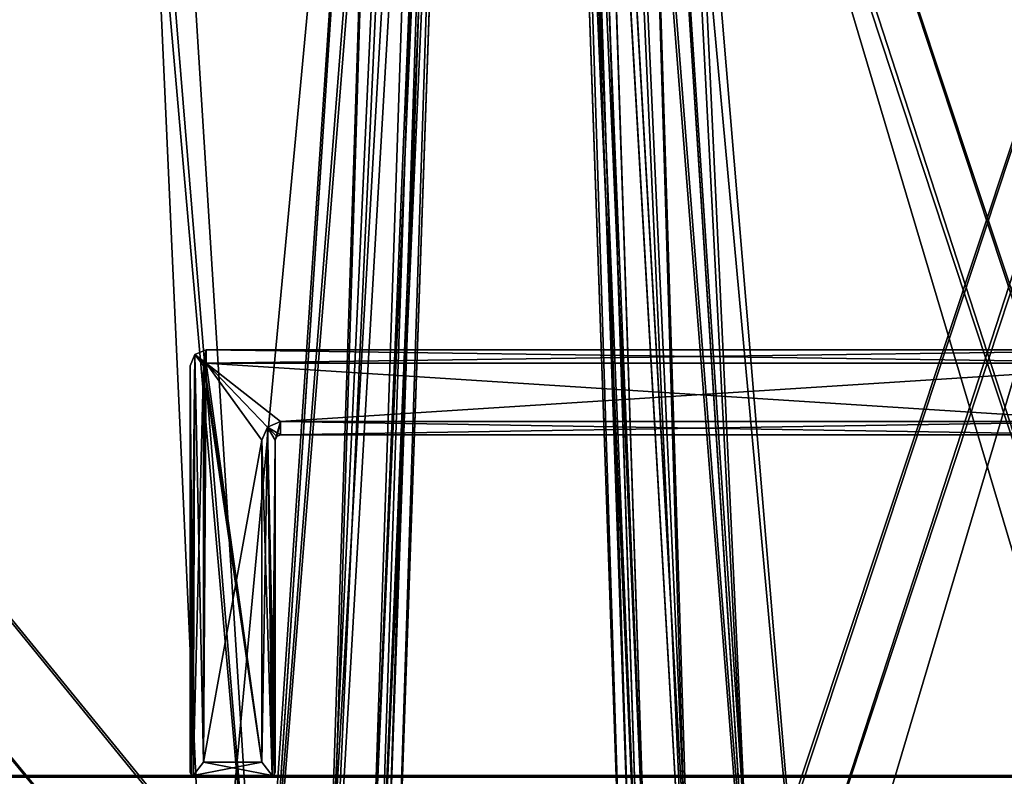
# Model space of a CAD drawing. Header units: millimetres. Extents: x -294 to 294, y -42 to 464.
# Tile 133 of 223: x -15 to 170, y 69 to 211. Entities that reach past the tile are written whole.
import ezdxf

# ---------------------------------------------------------------- set-up
doc = ezdxf.new("R2010")
doc.units = ezdxf.units.MM
doc.header["$LTSCALE"] = 65.185185
for name, color, linetype in [('104', 7, 'CONTINUOUS'), ('105', 7, 'CONTINUOUS'), ('11', 7, 'CONTINUOUS'), ('12', 7, 'CONTINUOUS'), ('1410', 7, 'CONTINUOUS'), ('1416', 7, 'CONTINUOUS'), ('1437', 7, 'CONTINUOUS'), ('1526', 7, 'CONTINUOUS'), ('1533', 7, 'CONTINUOUS'), ('1534', 7, 'CONTINUOUS'), ('1560', 7, 'CONTINUOUS'), ('1581', 7, 'CONTINUOUS'), ('1667', 7, 'CONTINUOUS'), ('1700', 7, 'CONTINUOUS'), ('2925', 7, 'CONTINUOUS'), ('2926', 7, 'CONTINUOUS'), ('2929', 7, 'CONTINUOUS'), ('2937', 7, 'CONTINUOUS'), ('2938', 7, 'CONTINUOUS'), ('3096', 7, 'CONTINUOUS'), ('3113', 7, 'CONTINUOUS'), ('3116', 7, 'CONTINUOUS'), ('3121', 7, 'CONTINUOUS'), ('3270', 7, 'CONTINUOUS'), ('62', 7, 'CONTINUOUS'), ('63', 7, 'CONTINUOUS'), ('64', 7, 'CONTINUOUS'), ('65', 7, 'CONTINUOUS'), ('66', 7, 'CONTINUOUS'), ('67', 7, 'CONTINUOUS'), ('68', 7, 'CONTINUOUS'), ('76', 7, 'CONTINUOUS'), ('77', 7, 'CONTINUOUS'), ('78', 7, 'CONTINUOUS'), ('79', 7, 'CONTINUOUS'), ('80', 7, 'CONTINUOUS'), ('81', 7, 'CONTINUOUS'), ('82', 7, 'CONTINUOUS'), ('83', 7, 'CONTINUOUS'), ('84', 7, 'CONTINUOUS'), ('9', 7, 'CONTINUOUS'), ('90', 7, 'CONTINUOUS'), ('91', 7, 'CONTINUOUS'), ('92', 7, 'CONTINUOUS'), ('93', 7, 'CONTINUOUS'), ('94', 7, 'CONTINUOUS'), ('95', 7, 'CONTINUOUS'), ('96', 7, 'CONTINUOUS'), ('97', 7, 'CONTINUOUS'), ('98', 7, 'CONTINUOUS')]:
    doc.layers.add(name, color=color, linetype=linetype)

msp = doc.modelspace()

# ---------------------------------------------------------------- linework, layer by layer
at = {"layer": '104', "color": 250, "linetype": 'Continuous', "true_color": 0x404040}
for points in [[(191, 135.5, -446.3), (34, 135.5, -446.3), (191, 135.5, -440.55), (191, 135.5, -446.3)], [(34, 135.5, -446.3), (34, 135.5, -440.55), (191, 135.5, -440.55), (34, 135.5, -446.3)]]:
    msp.add_3dface(points, dxfattribs=at)
at = {"layer": '105', "color": 250, "linetype": 'Continuous', "true_color": 0x404040}
for points in [[(34, 135.5, -446.3), (31.53, 134.47, -446.3), (34, 135.5, -440.55), (34, 135.5, -446.3)], [(31.53, 134.47, -446.3), (31.53, 134.47, -440.55), (34, 135.5, -440.55), (31.53, 134.47, -446.3)], [(30.5, 132, -446.3), (30.5, 132, -440.55), (31.53, 134.47, -440.55), (30.5, 132, -446.3)], [(31.53, 134.47, -446.3), (30.5, 132, -446.3), (31.53, 134.47, -440.55), (31.53, 134.47, -446.3)]]:
    msp.add_3dface(points, dxfattribs=at)
at = {"layer": '11', "color": 250, "linetype": 'Continuous', "true_color": 0x404040}
for points in [[(-252, 69, -446), (-252, 69, -432.59), (252, 69, -432.59), (-252, 69, -446)], [(-252, 69, -446), (252, 69, -432.59), (252, 69, -446), (-252, 69, -446)]]:
    msp.add_3dface(points, dxfattribs=at)
at = {"layer": '12', "color": 250, "linetype": 'Continuous', "true_color": 0x404040}
for points in [[(-252, 68.71, -446.71), (-252, 69, -446), (252, 68.71, -446.71), (-252, 68.71, -446.71)], [(-252, 69, -446), (252, 69, -446), (252, 68.71, -446.71), (-252, 69, -446)]]:
    msp.add_3dface(points, dxfattribs=at)
at = {"layer": '1410', "linetype": 'Continuous'}
for points in [[(67.38, 369, -319.71), (64.49, 286, -274.25), (55.02, 15, -286.54), (67.38, 369, -319.71)], [(55.02, 15, -296.56), (67.38, 369, -319.71), (55.02, 15, -286.54), (55.02, 15, -296.56)], [(67.38, 369, -27.29), (55.02, 15, -50.44), (67.38, 369, -72.75), (67.38, 369, -27.29)], [(67.38, 369, -72.75), (55.02, 15, -50.44), (64.49, 286, -72.75), (67.38, 369, -72.75)], [(64.49, 286, -274.25), (64.49, 286, -272.75), (55.02, 15, -50.44), (64.49, 286, -274.25)], [(55.02, 15, -50.44), (64.49, 286, -272.75), (64.49, 286, -74.25), (55.02, 15, -50.44)], [(55.02, 15, -286.54), (64.49, 286, -274.25), (55.02, 15, -60.46), (55.02, 15, -286.54)], [(55.02, 15, -60.46), (64.49, 286, -274.25), (55.02, 15, -50.44), (55.02, 15, -60.46)], [(64.49, 286, -72.75), (55.02, 15, -50.44), (64.49, 286, -74.25), (64.49, 286, -72.75)]]:
    msp.add_3dface(points, dxfattribs=at)
at = {"layer": '1416', "linetype": 'Continuous'}
for points in [[(53.84, 371, -331.45), (-238.84, 371, -331.45), (-217.11, 38.79, -319.85), (53.84, 371, -331.45)], [(-216.47, 38.79, -319.85), (53.84, 371, -331.45), (-217.11, 38.79, -319.85), (-216.47, 38.79, -319.85)], [(53.84, 371, -331.45), (-216.47, 38.79, -319.85), (31.47, 38.79, -319.85), (53.84, 371, -331.45)], [(32.11, 38.79, -319.85), (53.84, 371, -331.45), (31.47, 38.79, -319.85), (32.11, 38.79, -319.85)]]:
    msp.add_3dface(points, dxfattribs=at)
at = {"layer": '1437', "linetype": 'Continuous'}
for points in [[(-238.84, 371, -15.55), (53.84, 371, -15.55), (32.11, 38.79, -27.15), (-238.84, 371, -15.55)], [(-216.47, 38.79, -27.15), (-238.84, 371, -15.55), (31.47, 38.79, -27.15), (-216.47, 38.79, -27.15)], [(31.47, 38.79, -27.15), (-238.84, 371, -15.55), (32.11, 38.79, -27.15), (31.47, 38.79, -27.15)]]:
    msp.add_3dface(points, dxfattribs=at)
at = {"layer": '1526', "linetype": 'Continuous'}
for points in [[(65.45, 371, -27.16), (65.45, 371, -319.84), (53.85, 38.79, -298.11), (65.45, 371, -27.16)], [(53.85, 38.79, -48.89), (65.45, 371, -27.16), (53.85, 38.79, -49.53), (53.85, 38.79, -48.89)], [(65.45, 371, -27.16), (53.85, 38.79, -298.11), (53.85, 38.79, -297.47), (65.45, 371, -27.16)], [(65.45, 371, -27.16), (53.85, 38.79, -297.47), (53.85, 38.79, -49.53), (65.45, 371, -27.16)]]:
    msp.add_3dface(points, dxfattribs=at)
at = {"layer": '1533', "linetype": 'Continuous'}
for points in [[(53.84, 371, -331.45), (32.11, 38.79, -319.85), (42.99, 38.65, -316.93), (53.84, 371, -331.45)], [(58.29, 371, -330.57), (53.84, 371, -331.45), (42.99, 38.65, -316.93), (58.29, 371, -330.57)], [(62.06, 371, -328.05), (58.29, 371, -330.57), (42.99, 38.65, -316.93), (62.06, 371, -328.05)], [(62.06, 371, -328.05), (42.99, 38.65, -316.93), (50.94, 38.65, -308.98), (62.06, 371, -328.05)], [(64.57, 371, -324.29), (62.06, 371, -328.05), (50.94, 38.65, -308.98), (64.57, 371, -324.29)], [(64.57, 371, -324.29), (50.94, 38.65, -308.98), (53.85, 38.79, -298.11), (64.57, 371, -324.29)], [(65.45, 371, -319.84), (64.57, 371, -324.29), (53.85, 38.79, -298.11), (65.45, 371, -319.84)]]:
    msp.add_3dface(points, dxfattribs=at)
at = {"layer": '1534', "linetype": 'Continuous'}
for points in [[(53.84, 371, -15.55), (58.28, 371, -16.43), (32.11, 38.79, -27.15), (53.84, 371, -15.55)], [(32.11, 38.79, -27.15), (58.28, 371, -16.43), (42.99, 38.65, -30.07), (32.11, 38.79, -27.15)], [(58.28, 371, -16.43), (62.06, 371, -18.95), (42.99, 38.65, -30.07), (58.28, 371, -16.43)], [(62.06, 371, -18.95), (50.94, 38.65, -38.02), (42.99, 38.65, -30.07), (62.06, 371, -18.95)], [(62.06, 371, -18.95), (64.57, 371, -22.72), (50.94, 38.65, -38.02), (62.06, 371, -18.95)], [(64.57, 371, -22.72), (65.45, 371, -27.16), (50.94, 38.65, -38.02), (64.57, 371, -22.72)], [(65.45, 371, -27.16), (53.85, 38.79, -48.89), (50.94, 38.65, -38.02), (65.45, 371, -27.16)]]:
    msp.add_3dface(points, dxfattribs=at)
at = {"layer": '1560', "linetype": 'Continuous'}
for points in [[(53.71, 369, -13.62), (8.25, 286, -16.51), (20.54, 15, -25.98), (53.71, 369, -13.62)], [(30.56, 15, -25.98), (53.71, 369, -13.62), (20.54, 15, -25.98), (30.56, 15, -25.98)], [(-215.56, 15, -25.98), (-205.54, 15, -25.98), (8.25, 286, -16.51), (-215.56, 15, -25.98)], [(-191.75, 286, -16.51), (-215.56, 15, -25.98), (6.75, 286, -16.51), (-191.75, 286, -16.51)], [(6.75, 286, -16.51), (-215.56, 15, -25.98), (8.25, 286, -16.51), (6.75, 286, -16.51)], [(8.25, 286, -16.51), (-205.54, 15, -25.98), (20.54, 15, -25.98), (8.25, 286, -16.51)]]:
    msp.add_3dface(points, dxfattribs=at)
at = {"layer": '1581', "linetype": 'Continuous'}
for points in [[(8.25, 369, -333.38), (53.71, 369, -333.38), (30.56, 15, -321.02), (8.25, 369, -333.38)], [(8.25, 369, -333.38), (30.56, 15, -321.02), (8.25, 286, -330.49), (8.25, 369, -333.38)], [(-205.54, 15, -321.02), (-193.25, 286, -330.49), (20.54, 15, -321.02), (-205.54, 15, -321.02)], [(-193.25, 286, -330.49), (-191.75, 286, -330.49), (30.56, 15, -321.02), (-193.25, 286, -330.49)], [(20.54, 15, -321.02), (-193.25, 286, -330.49), (30.56, 15, -321.02), (20.54, 15, -321.02)], [(30.56, 15, -321.02), (-191.75, 286, -330.49), (6.75, 286, -330.49), (30.56, 15, -321.02)], [(8.25, 286, -330.49), (30.56, 15, -321.02), (6.75, 286, -330.49), (8.25, 286, -330.49)]]:
    msp.add_3dface(points, dxfattribs=at)
at = {"layer": '1667', "linetype": 'Continuous'}
for points in [[(53.71, 369, -333.38), (58.95, 369, -332.35), (30.56, 15, -321.02), (53.71, 369, -333.38)], [(30.56, 15, -321.02), (58.95, 369, -332.35), (42.81, 15, -317.74), (30.56, 15, -321.02)], [(58.95, 369, -332.35), (63.39, 369, -329.38), (42.81, 15, -317.74), (58.95, 369, -332.35)], [(63.39, 369, -329.38), (51.75, 15, -308.8), (42.81, 15, -317.74), (63.39, 369, -329.38)], [(67.38, 369, -319.71), (55.02, 15, -296.56), (51.75, 15, -308.8), (67.38, 369, -319.71)], [(66.35, 369, -324.94), (67.38, 369, -319.71), (51.75, 15, -308.8), (66.35, 369, -324.94)], [(63.39, 369, -329.38), (66.35, 369, -324.94), (51.75, 15, -308.8), (63.39, 369, -329.38)]]:
    msp.add_3dface(points, dxfattribs=at)
at = {"layer": '1700', "linetype": 'Continuous'}
for points in [[(53.71, 369, -13.62), (30.56, 15, -25.98), (42.8, 15, -29.25), (53.71, 369, -13.62)], [(63.39, 369, -17.62), (58.95, 369, -14.66), (42.8, 15, -29.25), (63.39, 369, -17.62)], [(63.39, 369, -17.62), (42.8, 15, -29.25), (51.75, 15, -38.21), (63.39, 369, -17.62)], [(58.95, 369, -14.66), (53.71, 369, -13.62), (42.8, 15, -29.25), (58.95, 369, -14.66)], [(55.02, 15, -50.44), (66.35, 369, -22.05), (51.75, 15, -38.21), (55.02, 15, -50.44)], [(66.35, 369, -22.05), (63.39, 369, -17.62), (51.75, 15, -38.21), (66.35, 369, -22.05)], [(55.02, 15, -50.44), (67.38, 369, -27.29), (66.35, 369, -22.05), (55.02, 15, -50.44)]]:
    msp.add_3dface(points, dxfattribs=at)
at = {"layer": '2925', "linetype": 'Continuous'}
for points in [[(88.2, 374, -319.68), (88.2, 374, -27.32), (99.9, 38.79, -48.89), (88.2, 374, -319.68)], [(99.9, 38.79, -298.11), (88.2, 374, -319.68), (99.9, 38.79, -297.51), (99.9, 38.79, -298.11)], [(99.9, 38.79, -297.51), (88.2, 374, -319.68), (99.9, 38.79, -49.49), (99.9, 38.79, -297.51)], [(99.9, 38.79, -49.49), (88.2, 374, -319.68), (99.9, 38.79, -48.89), (99.9, 38.79, -49.49)]]:
    msp.add_3dface(points, dxfattribs=at)
at = {"layer": '2926', "linetype": 'Continuous'}
for points in [[(88.2, 374, -319.68), (99.9, 38.79, -298.11), (102.85, 38.65, -309.1), (88.2, 374, -319.68)], [(89.12, 374, -324.33), (88.2, 374, -319.68), (102.85, 38.65, -309.1), (89.12, 374, -324.33)], [(91.75, 374, -328.26), (89.12, 374, -324.33), (102.85, 38.65, -309.1), (91.75, 374, -328.26)], [(95.68, 374, -330.88), (91.75, 374, -328.26), (110.89, 38.65, -317.15), (95.68, 374, -330.88)], [(110.89, 38.65, -317.15), (91.75, 374, -328.26), (102.85, 38.65, -309.1), (110.89, 38.65, -317.15)], [(100.32, 374, -331.8), (95.68, 374, -330.88), (121.89, 38.79, -320.1), (100.32, 374, -331.8)], [(121.89, 38.79, -320.1), (95.68, 374, -330.88), (110.89, 38.65, -317.15), (121.89, 38.79, -320.1)]]:
    msp.add_3dface(points, dxfattribs=at)
at = {"layer": '2929', "linetype": 'Continuous'}
for points in [[(100.32, 374, -331.8), (121.89, 38.79, -320.1), (233.18, 374, -331.8), (100.32, 374, -331.8)], [(233.18, 374, -331.8), (121.89, 38.79, -320.1), (122.49, 38.79, -320.1), (233.18, 374, -331.8)], [(211.01, 38.79, -320.1), (233.18, 374, -331.8), (122.49, 38.79, -320.1), (211.01, 38.79, -320.1)]]:
    msp.add_3dface(points, dxfattribs=at)
at = {"layer": '2937', "linetype": 'Continuous'}
for points in [[(233.18, 374, -15.2), (211.61, 38.79, -26.9), (100.32, 374, -15.2), (233.18, 374, -15.2)], [(100.32, 374, -15.2), (211.61, 38.79, -26.9), (211.01, 38.79, -26.9), (100.32, 374, -15.2)], [(121.89, 38.79, -26.9), (100.32, 374, -15.2), (122.49, 38.79, -26.9), (121.89, 38.79, -26.9)], [(122.49, 38.79, -26.9), (100.32, 374, -15.2), (211.01, 38.79, -26.9), (122.49, 38.79, -26.9)]]:
    msp.add_3dface(points, dxfattribs=at)
at = {"layer": '2938', "linetype": 'Continuous'}
for points in [[(99.9, 38.79, -48.89), (88.2, 374, -27.32), (89.12, 374, -22.68), (99.9, 38.79, -48.89)], [(99.9, 38.79, -48.89), (89.12, 374, -22.68), (102.85, 38.65, -37.9), (99.9, 38.79, -48.89)], [(89.12, 374, -22.68), (91.74, 374, -18.75), (102.85, 38.65, -37.9), (89.12, 374, -22.68)], [(91.74, 374, -18.75), (95.67, 374, -16.12), (110.89, 38.65, -29.85), (91.74, 374, -18.75)], [(102.85, 38.65, -37.9), (91.74, 374, -18.75), (110.89, 38.65, -29.85), (102.85, 38.65, -37.9)], [(95.67, 374, -16.12), (100.32, 374, -15.2), (110.89, 38.65, -29.85), (95.67, 374, -16.12)], [(100.32, 374, -15.2), (121.89, 38.79, -26.9), (110.89, 38.65, -29.85), (100.32, 374, -15.2)]]:
    msp.add_3dface(points, dxfattribs=at)
at = {"layer": '3096', "linetype": 'Continuous'}
for points in [[(123.41, 15, -321.07), (100.32, 373.95, -333.6), (133.43, 15, -321.07), (123.41, 15, -321.07)], [(133.43, 15, -321.07), (100.32, 373.95, -333.6), (107.25, 327, -331.96), (133.43, 15, -321.07)], [(210.09, 15, -321.07), (200.07, 15, -321.07), (107.25, 327, -331.96), (210.09, 15, -321.07)], [(108.75, 327, -331.96), (210.09, 15, -321.07), (107.25, 327, -331.96), (108.75, 327, -331.96)], [(200.07, 15, -321.07), (133.43, 15, -321.07), (107.25, 327, -331.96), (200.07, 15, -321.07)], [(224.75, 327, -331.96), (210.09, 15, -321.07), (108.75, 327, -331.96), (224.75, 327, -331.96)]]:
    msp.add_3dface(points, dxfattribs=at)
at = {"layer": '3113', "linetype": 'Continuous'}
for points in [[(88.04, 327, -312.75), (86.4, 373.95, -319.68), (98.93, 15, -296.59), (88.04, 327, -312.75)], [(86.4, 373.95, -27.32), (88.04, 327, -34.25), (98.93, 15, -60.43), (86.4, 373.95, -27.32)], [(98.93, 15, -50.41), (86.4, 373.95, -27.32), (98.93, 15, -60.43), (98.93, 15, -50.41)], [(88.04, 327, -311.25), (88.04, 327, -312.75), (98.93, 15, -296.59), (88.04, 327, -311.25)], [(88.04, 327, -35.75), (88.04, 327, -311.25), (98.93, 15, -296.59), (88.04, 327, -35.75)], [(88.04, 327, -34.25), (88.04, 327, -35.75), (98.93, 15, -296.59), (88.04, 327, -34.25)], [(98.93, 15, -60.43), (88.04, 327, -34.25), (98.93, 15, -286.57), (98.93, 15, -60.43)], [(98.93, 15, -286.57), (88.04, 327, -34.25), (98.93, 15, -296.59), (98.93, 15, -286.57)]]:
    msp.add_3dface(points, dxfattribs=at)
at = {"layer": '3116', "linetype": 'Continuous'}
for points in [[(86.4, 373.95, -27.32), (98.93, 15, -50.41), (102.21, 15, -38.16), (86.4, 373.95, -27.32)], [(87.45, 373.93, -22), (86.4, 373.95, -27.32), (102.21, 15, -38.16), (87.45, 373.93, -22)], [(90.49, 373.93, -17.46), (87.45, 373.93, -22), (102.21, 15, -38.16), (90.49, 373.93, -17.46)], [(95.04, 373.93, -14.43), (90.49, 373.93, -17.46), (111.16, 15, -29.21), (95.04, 373.93, -14.43)], [(111.16, 15, -29.21), (90.49, 373.93, -17.46), (102.21, 15, -38.16), (111.16, 15, -29.21)], [(100.32, 373.95, -13.4), (95.04, 373.93, -14.43), (123.41, 15, -25.93), (100.32, 373.95, -13.4)], [(123.41, 15, -25.93), (95.04, 373.93, -14.43), (111.16, 15, -29.21), (123.41, 15, -25.93)]]:
    msp.add_3dface(points, dxfattribs=at)
at = {"layer": '3121', "linetype": 'Continuous'}
for points in [[(100.32, 373.95, -13.4), (123.41, 15, -25.93), (107.25, 327, -15.04), (100.32, 373.95, -13.4)], [(107.25, 327, -15.04), (123.41, 15, -25.93), (108.75, 327, -15.04), (107.25, 327, -15.04)], [(108.75, 327, -15.04), (123.41, 15, -25.93), (224.75, 327, -15.04), (108.75, 327, -15.04)], [(224.75, 327, -15.04), (123.41, 15, -25.93), (226.25, 327, -15.04), (224.75, 327, -15.04)], [(226.25, 327, -15.04), (123.41, 15, -25.93), (133.43, 15, -25.93), (226.25, 327, -15.04)], [(200.07, 15, -25.93), (226.25, 327, -15.04), (133.43, 15, -25.93), (200.07, 15, -25.93)]]:
    msp.add_3dface(points, dxfattribs=at)
at = {"layer": '3270', "linetype": 'Continuous'}
for points in [[(98.93, 15, -296.59), (86.4, 373.95, -319.68), (87.45, 373.93, -325), (98.93, 15, -296.59)], [(102.2, 15, -308.83), (98.93, 15, -296.59), (87.45, 373.93, -325), (102.2, 15, -308.83)], [(90.48, 373.93, -329.54), (102.2, 15, -308.83), (87.45, 373.93, -325), (90.48, 373.93, -329.54)], [(111.16, 15, -317.79), (102.2, 15, -308.83), (90.48, 373.93, -329.54), (111.16, 15, -317.79)], [(95.03, 373.93, -332.56), (111.16, 15, -317.79), (90.48, 373.93, -329.54), (95.03, 373.93, -332.56)], [(100.32, 373.95, -333.6), (111.16, 15, -317.79), (95.03, 373.93, -332.56), (100.32, 373.95, -333.6)], [(100.32, 373.95, -333.6), (123.41, 15, -321.07), (111.16, 15, -317.79), (100.32, 373.95, -333.6)]]:
    msp.add_3dface(points, dxfattribs=at)
at = {"layer": '62', "color": 250, "linetype": 'Continuous', "true_color": 0x404040}
for points in [[(30.5, 132, -440.55), (30.5, 132, -446.3), (30.5, 71.5, -446.3), (30.5, 132, -440.55)], [(30.5, 71.5, -440.55), (30.5, 132, -440.55), (30.5, 71.5, -446.3), (30.5, 71.5, -440.55)]]:
    msp.add_3dface(points, dxfattribs=at)
at = {"layer": '63', "color": 250, "linetype": 'Continuous', "true_color": 0x404040}
for points in [[(17.18, 69.18, -446.3), (17, 69.6, -446.3), (17.88, 148.12, -446.3), (17.18, 69.18, -446.3)], [(17.88, 148.12, -446.3), (17, 69.6, -446.3), (17, 146, -446.3), (17.88, 148.12, -446.3)], [(17.6, 69, -446.3), (17.18, 69.18, -446.3), (17.88, 148.12, -446.3), (17.6, 69, -446.3)], [(17.6, 69, -446.3), (17.88, 148.12, -446.3), (19.5, 146, -446.3), (17.6, 69, -446.3)], [(17.88, 148.12, -446.3), (20, 149, -446.3), (19.5, 146, -446.3), (17.88, 148.12, -446.3)], [(19.5, 146, -446.3), (20, 149, -446.3), (19.65, 146.35, -446.3), (19.5, 146, -446.3)], [(19.65, 146.35, -446.3), (20, 149, -446.3), (20, 146.5, -446.3), (19.65, 146.35, -446.3)], [(20, 149, -446.3), (205, 149, -446.3), (20, 146.5, -446.3), (20, 149, -446.3)], [(20, 146.5, -446.3), (205, 149, -446.3), (205, 146.5, -446.3), (20, 146.5, -446.3)], [(19.5, 71.5, -446.3), (17.6, 69, -446.3), (19.5, 146, -446.3), (19.5, 71.5, -446.3)], [(34, 135.5, -446.3), (33, 132, -446.3), (31.53, 134.47, -446.3), (34, 135.5, -446.3)], [(33.29, 132.71, -446.3), (33, 132, -446.3), (34, 135.5, -446.3), (33.29, 132.71, -446.3)], [(34, 133, -446.3), (33.29, 132.71, -446.3), (34, 135.5, -446.3), (34, 133, -446.3)], [(191, 133, -446.3), (34, 133, -446.3), (191, 135.5, -446.3), (191, 133, -446.3)], [(191, 135.5, -446.3), (34, 133, -446.3), (34, 135.5, -446.3), (191, 135.5, -446.3)], [(30.5, 71.5, -446.3), (30.5, 132, -446.3), (31.53, 134.47, -446.3), (30.5, 71.5, -446.3)], [(32.4, 69, -446.3), (30.5, 71.5, -446.3), (31.53, 134.47, -446.3), (32.4, 69, -446.3)], [(33, 132, -446.3), (32.4, 69, -446.3), (31.53, 134.47, -446.3), (33, 132, -446.3)], [(32.82, 69.18, -446.3), (32.4, 69, -446.3), (33, 132, -446.3), (32.82, 69.18, -446.3)], [(33, 69.6, -446.3), (32.82, 69.18, -446.3), (33, 132, -446.3), (33, 69.6, -446.3)], [(17.6, 69, -446.3), (30.5, 71.5, -446.3), (32.4, 69, -446.3), (17.6, 69, -446.3)], [(30.5, 71.5, -446.3), (17.6, 69, -446.3), (19.5, 71.5, -446.3), (30.5, 71.5, -446.3)]]:
    msp.add_3dface(points, dxfattribs=at)
at = {"layer": '64', "color": 250, "linetype": 'Continuous', "true_color": 0x404040}
for points in [[(17, 69.6, -446.3), (17.18, 69.18, -446.3), (17, 69.6, -432.3), (17, 69.6, -446.3)], [(17, 69.6, -432.3), (17.18, 69.18, -446.3), (17.18, 69.18, -432.3), (17, 69.6, -432.3)], [(17.18, 69.18, -446.3), (17.6, 69, -446.3), (17.18, 69.18, -432.3), (17.18, 69.18, -446.3)], [(17.6, 69, -446.3), (17.6, 69, -432.3), (17.18, 69.18, -432.3), (17.6, 69, -446.3)]]:
    msp.add_3dface(points, dxfattribs=at)
at = {"layer": '65', "color": 250, "linetype": 'Continuous', "true_color": 0x404040}
for points in [[(17, 146, -432.3), (17.6, 69, -432.3), (17.88, 148.12, -432.3), (17, 146, -432.3)], [(17.88, 148.12, -432.3), (17.6, 69, -432.3), (19.5, 71.5, -432.3), (17.88, 148.12, -432.3)], [(20, 149, -432.3), (17.88, 148.12, -432.3), (20, 146.5, -432.3), (20, 149, -432.3)], [(20, 146.5, -432.3), (17.88, 148.12, -432.3), (19.65, 146.35, -432.3), (20, 146.5, -432.3)], [(19.65, 146.35, -432.3), (17.88, 148.12, -432.3), (19.5, 146, -432.3), (19.65, 146.35, -432.3)], [(19.5, 146, -432.3), (17.88, 148.12, -432.3), (19.5, 71.5, -432.3), (19.5, 146, -432.3)], [(205, 149, -432.3), (20, 149, -432.3), (205, 146.5, -432.3), (205, 149, -432.3)], [(205, 146.5, -432.3), (20, 149, -432.3), (20, 146.5, -432.3), (205, 146.5, -432.3)], [(17.18, 69.18, -432.3), (17.6, 69, -432.3), (17, 146, -432.3), (17.18, 69.18, -432.3)], [(17, 69.6, -432.3), (17.18, 69.18, -432.3), (17, 146, -432.3), (17, 69.6, -432.3)], [(31.53, 134.47, -432.3), (34, 133, -432.3), (34, 135.5, -432.3), (31.53, 134.47, -432.3)], [(34, 133, -432.3), (191, 133, -432.3), (34, 135.5, -432.3), (34, 133, -432.3)], [(34, 135.5, -432.3), (191, 133, -432.3), (191, 135.5, -432.3), (34, 135.5, -432.3)], [(30.5, 132, -432.3), (32.4, 69, -432.3), (31.53, 134.47, -432.3), (30.5, 132, -432.3)], [(33.29, 132.71, -432.3), (34, 133, -432.3), (31.53, 134.47, -432.3), (33.29, 132.71, -432.3)], [(33, 132, -432.3), (33.29, 132.71, -432.3), (31.53, 134.47, -432.3), (33, 132, -432.3)], [(33, 69.6, -432.3), (33, 132, -432.3), (31.53, 134.47, -432.3), (33, 69.6, -432.3)], [(32.82, 69.18, -432.3), (33, 69.6, -432.3), (31.53, 134.47, -432.3), (32.82, 69.18, -432.3)], [(32.4, 69, -432.3), (32.82, 69.18, -432.3), (31.53, 134.47, -432.3), (32.4, 69, -432.3)], [(30.5, 71.5, -432.3), (32.4, 69, -432.3), (30.5, 132, -432.3), (30.5, 71.5, -432.3)], [(17.6, 69, -432.3), (32.4, 69, -432.3), (19.5, 71.5, -432.3), (17.6, 69, -432.3)], [(32.4, 69, -432.3), (30.5, 71.5, -432.3), (19.5, 71.5, -432.3), (32.4, 69, -432.3)]]:
    msp.add_3dface(points, dxfattribs=at)
at = {"layer": '66', "color": 250, "linetype": 'Continuous', "true_color": 0x404040}
for points in [[(17, 146, -446.3), (17, 69.6, -446.3), (17, 146, -432.3), (17, 146, -446.3)], [(17, 69.6, -446.3), (17, 69.6, -432.3), (17, 146, -432.3), (17, 69.6, -446.3)]]:
    msp.add_3dface(points, dxfattribs=at)
at = {"layer": '67', "color": 250, "linetype": 'Continuous', "true_color": 0x404040}
for points in [[(17.88, 148.12, -446.3), (17, 146, -446.3), (17.88, 148.12, -432.3), (17.88, 148.12, -446.3)], [(17, 146, -446.3), (17, 146, -432.3), (17.88, 148.12, -432.3), (17, 146, -446.3)], [(20, 149, -446.3), (17.88, 148.12, -446.3), (20, 149, -432.3), (20, 149, -446.3)], [(17.88, 148.12, -446.3), (17.88, 148.12, -432.3), (20, 149, -432.3), (17.88, 148.12, -446.3)]]:
    msp.add_3dface(points, dxfattribs=at)
at = {"layer": '68', "color": 250, "linetype": 'Continuous', "true_color": 0x404040}
for points in [[(205, 149, -446.3), (20, 149, -446.3), (205, 149, -432.3), (205, 149, -446.3)], [(20, 149, -446.3), (20, 149, -432.3), (205, 149, -432.3), (20, 149, -446.3)]]:
    msp.add_3dface(points, dxfattribs=at)
at = {"layer": '76', "color": 250, "linetype": 'Continuous', "true_color": 0x404040}
for points in [[(34, 133, -446.3), (191, 133, -446.3), (34, 133, -432.3), (34, 133, -446.3)], [(191, 133, -446.3), (191, 133, -432.3), (34, 133, -432.3), (191, 133, -446.3)]]:
    msp.add_3dface(points, dxfattribs=at)
at = {"layer": '77', "color": 250, "linetype": 'Continuous', "true_color": 0x404040}
for points in [[(33, 132, -446.3), (33.29, 132.71, -446.3), (33, 132, -432.3), (33, 132, -446.3)], [(33.29, 132.71, -446.3), (33.29, 132.71, -432.3), (33, 132, -432.3), (33.29, 132.71, -446.3)], [(33.29, 132.71, -446.3), (34, 133, -446.3), (33.29, 132.71, -432.3), (33.29, 132.71, -446.3)], [(34, 133, -446.3), (34, 133, -432.3), (33.29, 132.71, -432.3), (34, 133, -446.3)]]:
    msp.add_3dface(points, dxfattribs=at)
at = {"layer": '78', "color": 250, "linetype": 'Continuous', "true_color": 0x404040}
for points in [[(33, 69.6, -446.3), (33, 132, -446.3), (33, 69.6, -432.3), (33, 69.6, -446.3)], [(33, 132, -446.3), (33, 132, -432.3), (33, 69.6, -432.3), (33, 132, -446.3)]]:
    msp.add_3dface(points, dxfattribs=at)
at = {"layer": '79', "color": 250, "linetype": 'Continuous', "true_color": 0x404040}
for points in [[(32.4, 69, -446.3), (32.82, 69.18, -446.3), (32.4, 69, -432.3), (32.4, 69, -446.3)], [(32.82, 69.18, -446.3), (32.82, 69.18, -432.3), (32.4, 69, -432.3), (32.82, 69.18, -446.3)], [(32.82, 69.18, -446.3), (33, 69.6, -446.3), (32.82, 69.18, -432.3), (32.82, 69.18, -446.3)], [(33, 69.6, -446.3), (33, 69.6, -432.3), (32.82, 69.18, -432.3), (33, 69.6, -446.3)]]:
    msp.add_3dface(points, dxfattribs=at)
at = {"layer": '80', "color": 250, "linetype": 'Continuous', "true_color": 0x404040}
for points in [[(17.6, 69, -446.3), (32.4, 69, -446.3), (17.6, 69, -432.3), (17.6, 69, -446.3)], [(17.6, 69, -432.3), (32.4, 69, -446.3), (32.4, 69, -432.3), (17.6, 69, -432.3)]]:
    msp.add_3dface(points, dxfattribs=at)
at = {"layer": '81', "color": 250, "linetype": 'Continuous', "true_color": 0x404040}
for points in [[(19.5, 71.5, -432.3), (30.5, 71.5, -432.3), (19.5, 71.5, -438.05), (19.5, 71.5, -432.3)], [(19.5, 71.5, -438.05), (30.5, 71.5, -432.3), (30.5, 71.5, -438.05), (19.5, 71.5, -438.05)]]:
    msp.add_3dface(points, dxfattribs=at)
at = {"layer": '82', "color": 250, "linetype": 'Continuous', "true_color": 0x404040}
for points in [[(19.5, 146, -432.3), (19.5, 71.5, -432.3), (19.5, 146, -438.05), (19.5, 146, -432.3)], [(19.5, 71.5, -432.3), (19.5, 71.5, -438.05), (19.5, 146, -438.05), (19.5, 71.5, -432.3)]]:
    msp.add_3dface(points, dxfattribs=at)
at = {"layer": '83', "color": 250, "linetype": 'Continuous', "true_color": 0x404040}
for points in [[(19.65, 146.35, -432.3), (19.5, 146, -432.3), (19.65, 146.35, -438.05), (19.65, 146.35, -432.3)], [(19.5, 146, -432.3), (19.5, 146, -438.05), (19.65, 146.35, -438.05), (19.5, 146, -432.3)], [(20, 146.5, -432.3), (19.65, 146.35, -432.3), (20, 146.5, -438.05), (20, 146.5, -432.3)], [(20, 146.5, -438.05), (19.65, 146.35, -432.3), (19.65, 146.35, -438.05), (20, 146.5, -438.05)]]:
    msp.add_3dface(points, dxfattribs=at)
at = {"layer": '84', "color": 250, "linetype": 'Continuous', "true_color": 0x404040}
for points in [[(205, 146.5, -432.3), (20, 146.5, -432.3), (205, 146.5, -438.05), (205, 146.5, -432.3)], [(20, 146.5, -432.3), (20, 146.5, -438.05), (205, 146.5, -438.05), (20, 146.5, -432.3)]]:
    msp.add_3dface(points, dxfattribs=at)
at = {"layer": '9', "color": 250, "linetype": 'Continuous', "true_color": 0x404040}
for points in [[(-252, 69, -432.59), (-252, 68.71, -431.89), (252, 69, -432.59), (-252, 69, -432.59)], [(252, 69, -432.59), (-252, 68.71, -431.89), (252, 68.71, -431.89), (252, 69, -432.59)]]:
    msp.add_3dface(points, dxfattribs=at)
at = {"layer": '90', "color": 250, "linetype": 'Continuous', "true_color": 0x404040}
for points in [[(34, 135.5, -432.3), (191, 135.5, -432.3), (34, 135.5, -438.05), (34, 135.5, -432.3)], [(191, 135.5, -432.3), (191, 135.5, -438.05), (34, 135.5, -438.05), (191, 135.5, -432.3)]]:
    msp.add_3dface(points, dxfattribs=at)
at = {"layer": '91', "color": 250, "linetype": 'Continuous', "true_color": 0x404040}
for points in [[(31.53, 134.47, -432.3), (34, 135.5, -432.3), (31.53, 134.47, -438.05), (31.53, 134.47, -432.3)], [(34, 135.5, -432.3), (34, 135.5, -438.05), (31.53, 134.47, -438.05), (34, 135.5, -432.3)], [(30.5, 132, -432.3), (31.53, 134.47, -432.3), (30.5, 132, -438.05), (30.5, 132, -432.3)], [(30.5, 132, -438.05), (31.53, 134.47, -432.3), (31.53, 134.47, -438.05), (30.5, 132, -438.05)]]:
    msp.add_3dface(points, dxfattribs=at)
at = {"layer": '92', "color": 250, "linetype": 'Continuous', "true_color": 0x404040}
for points in [[(30.5, 71.5, -432.3), (30.5, 132, -432.3), (30.5, 71.5, -438.05), (30.5, 71.5, -432.3)], [(30.5, 71.5, -438.05), (30.5, 132, -432.3), (30.5, 132, -438.05), (30.5, 71.5, -438.05)]]:
    msp.add_3dface(points, dxfattribs=at)
at = {"layer": '93', "color": 250, "linetype": 'Continuous', "true_color": 0x404040}
for points in [[(19.5, 146, -438.05), (30.5, 71.5, -438.05), (19.65, 146.35, -438.05), (19.5, 146, -438.05)], [(30.5, 71.5, -438.05), (20, 146.5, -438.05), (19.65, 146.35, -438.05), (30.5, 71.5, -438.05)], [(20, 146.5, -438.05), (30.5, 71.5, -438.05), (30.5, 132, -438.05), (20, 146.5, -438.05)], [(205, 146.5, -438.05), (20, 146.5, -438.05), (191, 135.5, -438.05), (205, 146.5, -438.05)], [(191, 135.5, -438.05), (20, 146.5, -438.05), (34, 135.5, -438.05), (191, 135.5, -438.05)], [(34, 135.5, -438.05), (20, 146.5, -438.05), (31.53, 134.47, -438.05), (34, 135.5, -438.05)], [(20, 146.5, -438.05), (30.5, 132, -438.05), (31.53, 134.47, -438.05), (20, 146.5, -438.05)], [(19.5, 71.5, -438.05), (30.5, 71.5, -438.05), (19.5, 146, -438.05), (19.5, 71.5, -438.05)]]:
    msp.add_3dface(points, dxfattribs=at)
at = {"layer": '94', "color": 250, "linetype": 'Continuous', "true_color": 0x404040}
for points in [[(30.5, 71.5, -440.55), (30.5, 71.5, -446.3), (19.5, 71.5, -446.3), (30.5, 71.5, -440.55)], [(30.5, 71.5, -440.55), (19.5, 71.5, -446.3), (19.5, 71.5, -440.55), (30.5, 71.5, -440.55)]]:
    msp.add_3dface(points, dxfattribs=at)
at = {"layer": '95', "color": 250, "linetype": 'Continuous', "true_color": 0x404040}
for points in [[(30.5, 132, -440.55), (19.5, 71.5, -440.55), (20, 146.5, -440.55), (30.5, 132, -440.55)], [(20, 146.5, -440.55), (19.5, 71.5, -440.55), (19.65, 146.35, -440.55), (20, 146.5, -440.55)], [(19.65, 146.35, -440.55), (19.5, 71.5, -440.55), (19.5, 146, -440.55), (19.65, 146.35, -440.55)], [(30.5, 132, -440.55), (20, 146.5, -440.55), (31.53, 134.47, -440.55), (30.5, 132, -440.55)], [(31.53, 134.47, -440.55), (20, 146.5, -440.55), (34, 135.5, -440.55), (31.53, 134.47, -440.55)], [(34, 135.5, -440.55), (20, 146.5, -440.55), (205, 146.5, -440.55), (34, 135.5, -440.55)], [(191, 135.5, -440.55), (34, 135.5, -440.55), (205, 146.5, -440.55), (191, 135.5, -440.55)], [(30.5, 132, -440.55), (30.5, 71.5, -440.55), (19.5, 71.5, -440.55), (30.5, 132, -440.55)]]:
    msp.add_3dface(points, dxfattribs=at)
at = {"layer": '96', "color": 250, "linetype": 'Continuous', "true_color": 0x404040}
for points in [[(20, 146.5, -446.3), (205, 146.5, -446.3), (20, 146.5, -440.55), (20, 146.5, -446.3)], [(20, 146.5, -440.55), (205, 146.5, -446.3), (205, 146.5, -440.55), (20, 146.5, -440.55)]]:
    msp.add_3dface(points, dxfattribs=at)
at = {"layer": '97', "color": 250, "linetype": 'Continuous', "true_color": 0x404040}
for points in [[(19.5, 146, -446.3), (19.65, 146.35, -446.3), (19.5, 146, -440.55), (19.5, 146, -446.3)], [(19.65, 146.35, -446.3), (19.65, 146.35, -440.55), (19.5, 146, -440.55), (19.65, 146.35, -446.3)], [(19.65, 146.35, -446.3), (20, 146.5, -446.3), (19.65, 146.35, -440.55), (19.65, 146.35, -446.3)], [(20, 146.5, -446.3), (20, 146.5, -440.55), (19.65, 146.35, -440.55), (20, 146.5, -446.3)]]:
    msp.add_3dface(points, dxfattribs=at)
at = {"layer": '98', "color": 250, "linetype": 'Continuous', "true_color": 0x404040}
for points in [[(19.5, 71.5, -446.3), (19.5, 146, -446.3), (19.5, 71.5, -440.55), (19.5, 71.5, -446.3)], [(19.5, 71.5, -440.55), (19.5, 146, -446.3), (19.5, 146, -440.55), (19.5, 71.5, -440.55)]]:
    msp.add_3dface(points, dxfattribs=at)

doc.saveas('drawing.dxf')
